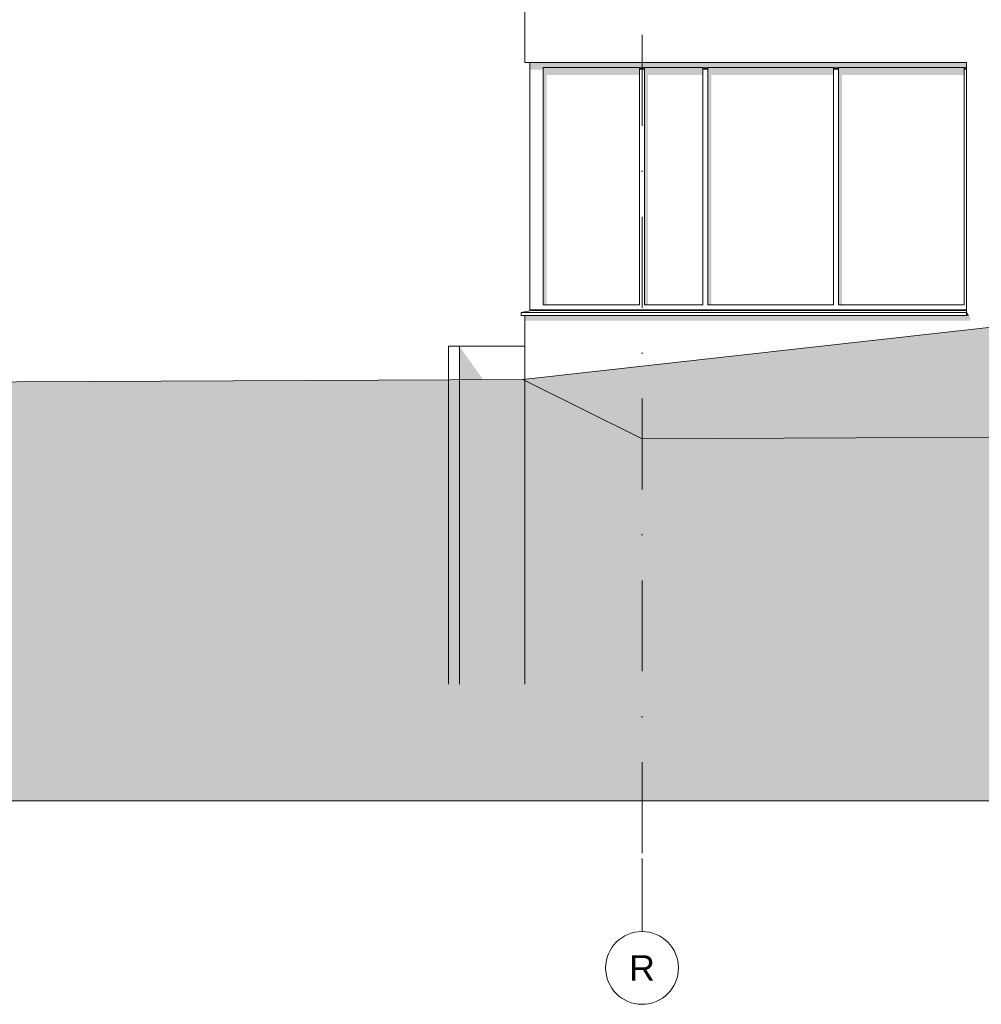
# Model space of a CAD drawing. Header units: millimetres. Extents: x -194 to 1012562, y 0 to 44349.
# Tile 4 of 97: x 13021 to 26235, y 2837 to 16376. Entities that reach past the tile are written whole.
import ezdxf
from ezdxf.enums import TextEntityAlignment as Align

# ---------------------------------------------------------------- set-up
doc = ezdxf.new("R2010")
doc.units = ezdxf.units.MM
doc.header["$MEASUREMENT"] = 0
doc.linetypes.add('streep-punt', pattern=[2500, 1250, -625, 0, -625])
for name, color, linetype in [('0 2D arcering', 7, 'Continuous'), ('21_0 NC Buitenwanden', 7, 'Continuous'), ('21_0 NC Buitenwanden 2D arcering', 7, 'Continuous'), ('New_0 2D arcering', 7, 'Continuous'), ('New_21_0 NC Buitenwanden', 7, 'Continuous'), ('New_21_0 NC Buitenwanden 2D arcering', 7, 'Continuous'), ('New_21_0 NC Buitenwanden Deuren', 7, 'Continuous'), ('New_21_0 NC Buitenwanden Ramen', 7, 'Continuous'), ('Stramien', 7, 'Continuous')]:
    doc.layers.add(name, color=color, linetype=linetype)
doc.styles.add('GENERATED_STYLE_1', font='arial.ttf')

# ---------------------------------------------------------------- blocks, each defined once
blk = doc.blocks.new('Section Element_24_7', base_point=(76179, 8237))
at = {"layer": '21_0 NC Buitenwanden 2D arcering', "linetype": 'Continuous', "lineweight": 0, "true_color": 0x1e2122}
blk.add_hatch(color=250, dxfattribs=at).paths.add_polyline_path([(26067, 12307), (26033, 12361), (26033, 12307)])
at = {"layer": '21_0 NC Buitenwanden', "color": 2, "linetype": 'Continuous', "lineweight": 0}
for p, q in [((19963, 16727), (19963, 15787)), ((21573, 15787), (26033, 15787)), ((26033, 15787), (26033, 12361))]:
    blk.add_line(p, q, dxfattribs=at)
blk = doc.blocks.new('Section Element_95_7', base_point=(76179, 8237))
at = {"layer": 'New_21_0 NC Buitenwanden 2D arcering', "linetype": 'Continuous', "lineweight": 0, "true_color": 0x1e2122}
for points in [[(21539, 15720), (21573, 15720), (21573, 15787), (20033, 15787), (20033, 15720), (20214, 15720)], [(20214, 15720), (20033, 15720), (20033, 15688), (20214, 15688)], [(20214, 15720), (20214, 12454), (20264, 12454), (20264, 15617), (21539, 15617), (21539, 15720)], [(21539, 15688), (21573, 15688), (21573, 15720), (21539, 15720)], [(21573, 12377), (20053, 12377), (20041, 12375), (21573, 12375)], [(20053, 12377), (21573, 12377), (21573, 12387), (20053, 12387)]]:
    blk.add_hatch(color=250, dxfattribs=at).paths.add_polyline_path(points)
at = {"layer": 'New_21_0 NC Buitenwanden Ramen', "color": 2, "linetype": 'Continuous', "lineweight": 0}
blk.add_line((19963, 15787), (21573, 15787), dxfattribs=at)
at = {"layer": 'New_21_0 NC Buitenwanden Ramen', "color": 1, "linetype": 'Continuous', "lineweight": 0}
for p, q in [((20033, 15787), (20033, 15720)), ((20033, 15720), (20033, 12454)), ((20214, 12454), (20214, 15720)), ((20214, 15720), (21539, 15720)), ((21539, 15720), (21539, 12454)), ((20053, 12377), (19913, 12352)), ((19913, 12352), (21573, 12352)), ((19913, 12352), (19913, 12307)), ((20033, 12454), (20033, 12387)), ((20033, 12387), (21573, 12387)), ((20053, 12387), (20053, 12377)), ((20053, 12377), (21573, 12377)), ((21539, 12454), (20214, 12454)), ((19913, 12307), (21573, 12307))]:
    blk.add_line(p, q, dxfattribs=at)
blk = doc.blocks.new('Section Element_96_7', base_point=(76179, 8237))
at = {"layer": 'New_21_0 NC Buitenwanden 2D arcering', "linetype": 'Continuous', "lineweight": 0, "true_color": 0x1e2122}
for points in [[(22409, 15720), (22443, 15720), (22443, 15787), (21573, 15787), (21573, 15720), (21606, 15720)], [(21606, 15720), (21573, 15720), (21573, 15688), (21606, 15688)], [(21606, 15720), (21606, 12454), (21656, 12454), (21656, 15617), (22409, 15617), (22409, 15720)], [(22443, 15720), (22409, 15720), (22409, 15688), (22443, 15688)], [(21573, 12387), (21573, 12377), (22443, 12377), (22443, 12387)], [(22443, 12377), (21573, 12377), (21573, 12375), (22443, 12375)]]:
    blk.add_hatch(color=250, dxfattribs=at).paths.add_polyline_path(points)
at = {"layer": 'New_21_0 NC Buitenwanden Ramen', "color": 1, "linetype": 'Continuous', "lineweight": 0}
for p, q in [((21606, 12454), (21606, 15720)), ((21606, 15720), (22409, 15720)), ((22409, 15720), (22409, 12454)), ((21573, 12387), (22443, 12387)), ((21573, 12377), (22443, 12377)), ((21573, 12352), (22443, 12352)), ((22409, 12454), (21606, 12454)), ((21573, 12307), (22443, 12307))]:
    blk.add_line(p, q, dxfattribs=at)
blk = doc.blocks.new('Section Element_97_7', base_point=(76179, 8237))
at = {"layer": 'New_21_0 NC Buitenwanden 2D arcering', "linetype": 'Continuous', "lineweight": 0, "true_color": 0x1e2122}
for points in [[(22476, 15720), (24204, 15720), (24238, 15720), (24238, 15787), (22443, 15787), (22443, 15720)], [(22443, 15720), (22443, 15688), (22476, 15688), (22476, 15720)], [(24204, 15720), (22476, 15720), (22476, 12454), (22526, 12454), (22526, 15617), (24204, 15617)], [(24204, 15720), (24204, 15688), (24238, 15688), (24238, 15720)], [(24238, 12387), (22443, 12387), (22443, 12377), (24238, 12377)], [(24238, 12377), (22443, 12377), (22443, 12375), (24238, 12375)]]:
    blk.add_hatch(color=250, dxfattribs=at).paths.add_polyline_path(points)
at = {"layer": 'New_21_0 NC Buitenwanden Ramen', "color": 1, "linetype": 'Continuous', "lineweight": 0}
for p, q in [((22476, 15720), (22476, 12454)), ((24204, 15720), (22476, 15720)), ((24204, 12454), (24204, 15720)), ((24238, 12387), (22443, 12387)), ((24238, 12377), (22443, 12377)), ((24238, 12352), (22443, 12352)), ((22476, 12454), (24204, 12454)), ((24238, 12307), (22443, 12307))]:
    blk.add_line(p, q, dxfattribs=at)
blk = doc.blocks.new('Section Element_98_7', base_point=(76179, 8237))
at = {"layer": 'New_21_0 NC Buitenwanden 2D arcering', "linetype": 'Continuous', "lineweight": 0, "true_color": 0x1e2122}
for points in [[(24271, 15720), (25999, 15720), (26033, 15720), (26033, 15787), (24238, 15787), (24238, 15720)], [(24271, 15720), (24238, 15720), (24238, 15688), (24271, 15688)], [(25999, 15720), (24271, 15720), (24271, 12454), (24321, 12454), (24321, 15617), (25999, 15617)], [(26033, 15720), (25999, 15720), (25999, 15688), (26033, 15688)], [(26033, 12387), (24238, 12387), (24238, 12377), (26033, 12377)], [(26033, 12377), (24238, 12377), (24238, 12375), (26033, 12375)]]:
    blk.add_hatch(color=250, dxfattribs=at).paths.add_polyline_path(points)
at = {"layer": 'New_21_0 NC Buitenwanden Ramen', "color": 1, "linetype": 'Continuous', "lineweight": 0}
for p, q in [((24271, 15720), (24271, 12454)), ((25999, 15720), (24271, 15720)), ((25999, 12454), (25999, 15720)), ((26033, 12387), (24238, 12387)), ((26033, 12377), (24238, 12377)), ((26033, 12352), (24238, 12352)), ((24271, 12454), (25999, 12454)), ((26033, 12361), (26033, 12352)), ((26033, 12352), (26033, 12307)), ((26033, 12307), (24238, 12307))]:
    blk.add_line(p, q, dxfattribs=at)
blk = doc.blocks.new('Section Element_123_7', base_point=(76179, 8237))
at = {"layer": '21_0 NC Buitenwanden 2D arcering', "linetype": 'Continuous', "lineweight": 0, "true_color": 0x1e2122}
blk.add_hatch(color=250, dxfattribs=at).paths.add_polyline_path([(19063, 8237), (19963, 8237), (19963, 10614), (19063, 11887)])
at = {"layer": '21_0 NC Buitenwanden', "color": 2, "linetype": 'Continuous', "lineweight": 0}
blk.add_line((19063, 11887), (19963, 11887), dxfattribs=at)
blk = doc.blocks.new('Section Element_124_7', base_point=(76179, 8237))
at = {"layer": '21_0 NC Buitenwanden', "color": 2, "linetype": 'Continuous', "lineweight": 0}
for p, q in [((18913, 11887), (19063, 11887)), ((18913, 8237), (18913, 11887)), ((19063, 11887), (19063, 8237))]:
    blk.add_line(p, q, dxfattribs=at)
blk = doc.blocks.new('Section Element_125_7', base_point=(76179, 8237))
at = {"layer": '21_0 NC Buitenwanden 2D arcering', "linetype": 'Continuous', "lineweight": 0, "true_color": 0x1e2122}
blk.add_hatch(color=250, dxfattribs=at).paths.add_polyline_path([(19063, 8237), (19063, 7237), (19963, 7237), (19963, 8237)])
blk = doc.blocks.new('Section Element_126_7', base_point=(76179, 8237))
at = {"layer": '21_0 NC Buitenwanden', "color": 2, "linetype": 'Continuous', "lineweight": 0}
for p, q in [((18913, 7237), (18913, 8237)), ((19063, 8237), (19063, 7237))]:
    blk.add_line(p, q, dxfattribs=at)
blk = doc.blocks.new('Section Element_656_7', base_point=(76179, 8237))
at = {"layer": 'New_21_0 NC Buitenwanden 2D arcering', "linetype": 'Continuous', "lineweight": 0, "true_color": 0x1e2122}
blk.add_hatch(color=250, dxfattribs=at).paths.add_polyline_path([(19963, 12307), (19963, 12236), (26083, 12236), (26083, 12281), (26067, 12307)])
at = {"layer": 'New_21_0 NC Buitenwanden', "color": 2, "linetype": 'Continuous', "lineweight": 0}
blk.add_line((19963, 12307), (19963, 7237), dxfattribs=at)
blk = doc.blocks.new('Section Element_689_7', base_point=(76179, 8237))
at = {"layer": 'New_21_0 NC Buitenwanden Deuren', "color": 1, "linetype": 'Continuous', "lineweight": 0}
for p in [(20033, 14903), (20033, 12387)]:
    blk.add_line(p, (20033, 13645), dxfattribs=at)
blk = doc.blocks.new('Standard grid marker[1]_7', base_point=(21573, 34667))
at = {"layer": 'Stramien', "color": 1, "linetype": 'streep-punt', "lineweight": 0}
for p, q in [((21573, 33667), (21573, 4837)), ((21573, 4837), (21573, 3837))]:
    blk.add_line(p, q, dxfattribs=at)
at = {"layer": 'Stramien', "color": 2, "linetype": 'Continuous', "lineweight": 0, "flags": 128}
blk.add_lwpolyline([(21573, 2837, 1), (21573, 3837, 1)], format="xyb", close=True, dxfattribs=at)
at = {"layer": 'Stramien', "color": 1, "linetype": 'streep-punt', "lineweight": 0}
blk.add_point((21573, 4837), dxfattribs=at)
blk.add_point((21573, 4837), dxfattribs=at)
at = {"layer": 'Stramien', "color": 2, "lineweight": 0, "style": 'GENERATED_STYLE_1'}
blk.add_attdef('AC_MarkerText_1', text='', height=350, rotation=360, dxfattribs=at).set_placement((21573, 3512), align=Align.TOP_CENTER)

msp = doc.modelspace()

# ---------------------------------------------------------------- hatches: boundary and pattern name
at = {"layer": '0 2D arcering', "linetype": 'Continuous', "lineweight": 0, "true_color": 0x636f72}
msp.add_hatch(color=251, dxfattribs=at).paths.add_polyline_path([(19932.9, 11429), (38.7, 11335.6), (57.2, 5636.6), (55852.9, 5636.6), (55852.9, 11530.2), (52013, 11530.2), (48979.3, 11133.3), (44038.1, 10717.9), (21572.9, 10612.4)])
at = {"layer": 'New_0 2D arcering', "linetype": 'Continuous', "lineweight": 0, "true_color": 0x636f72}
msp.add_hatch(color=251, dxfattribs=at).paths.add_polyline_path([(19932.9, 11429), (38.7, 11335.6), (57.2, 5636.6), (55852.7, 5636.6), (55852.7, 12186.6), (26702.9, 12186.6)])

# ---------------------------------------------------------------- linework, layer by layer
at = {"layer": '0 2D arcering', "color": 9, "linetype": 'Continuous', "lineweight": 0, "flags": 128}
msp.add_lwpolyline([(19932.9, 11429), (38.7, 11335.6), (57.2, 5636.6), (55852.9, 5636.6), (55852.9, 11530.2), (52013, 11530.2), (48979.3, 11133.3), (44038.1, 10717.9), (21572.9, 10612.4)], close=True, dxfattribs=at)
at = {"layer": 'New_0 2D arcering', "color": 9, "linetype": 'Continuous', "lineweight": 0, "flags": 128}
msp.add_lwpolyline([(19932.9, 11429), (38.7, 11335.6), (57.2, 5636.6), (55852.7, 5636.6), (55852.7, 12186.6), (26702.9, 12186.6)], close=True, dxfattribs=at)

# ---------------------------------------------------------------- block references
at = {"layer": '21_0 NC Buitenwanden', "lineweight": 0}
for name in ['Section Element_24_7', 'Section Element_124_7', 'Section Element_123_7', 'Section Element_126_7', 'Section Element_125_7']:
    msp.add_blockref(name, (76178.8, 8236.6), dxfattribs=at)
at = {"layer": 'New_21_0 NC Buitenwanden', "lineweight": 0}
msp.add_blockref('Section Element_656_7', (76178.8, 8236.6), dxfattribs=at)
at = {"layer": 'New_21_0 NC Buitenwanden Deuren', "lineweight": 0}
msp.add_blockref('Section Element_689_7', (76178.8, 8236.6), dxfattribs=at)
at = {"layer": 'New_21_0 NC Buitenwanden Ramen', "lineweight": 0}
for name in ['Section Element_95_7', 'Section Element_96_7', 'Section Element_97_7', 'Section Element_98_7']:
    msp.add_blockref(name, (76178.8, 8236.6), dxfattribs=at)
at = {"layer": 'Stramien', "color": 1, "linetype": 'Continuous', "lineweight": 0}
msp.add_blockref('Standard grid marker[1]_7', (21572.9, 34666.6), dxfattribs=at).add_auto_attribs({'AC_MarkerText_1': 'R'})

doc.saveas('drawing.dxf')
